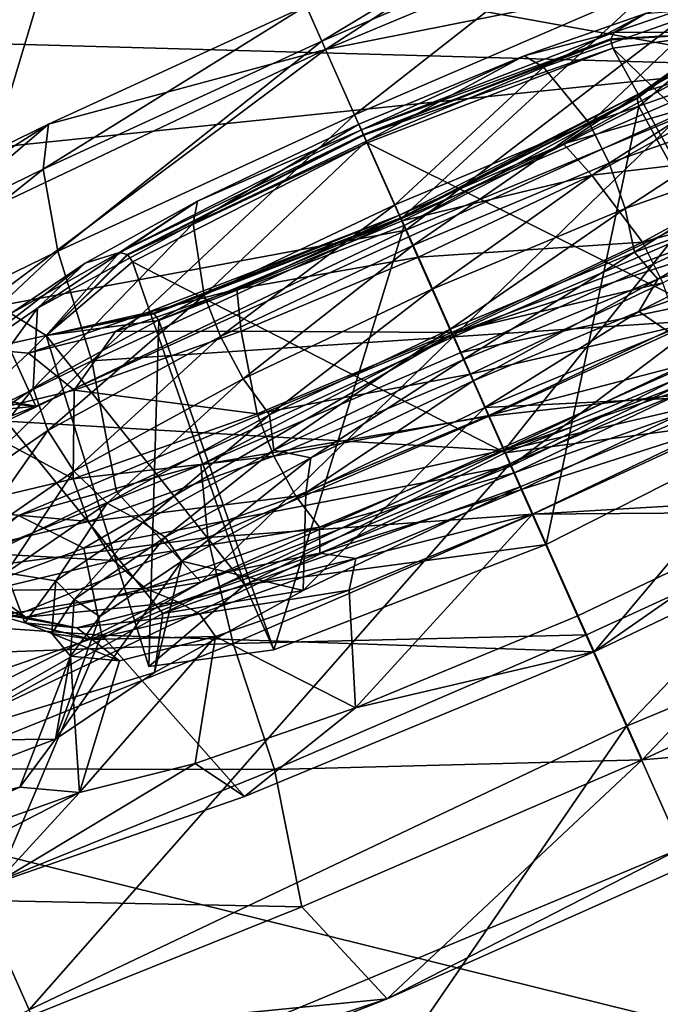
# Model space of a CAD drawing. Header units: metres. Extents: x 0 to 1651, y -1070 to 0.
# Tile 65 of 112: x 915 to 926, y -792 to -775. Entities that reach past the tile are written whole.
import ezdxf

# ---------------------------------------------------------------- set-up
doc = ezdxf.new("R2010")
doc.units = ezdxf.units.M

msp = doc.modelspace()

# ---------------------------------------------------------------- linework, layer by layer
at = {"layer": 'None'}
for points in [[(967.999084, -798.309875, -63), (899.523071, -829.016846, -63), (966.380066, -745.566528, -406)], [(899.523071, -829.016846, -63), (917.642761, -768.503906, -406), (966.380066, -745.566528, -406)], [(917.642761, -768.503906, -406), (868.193237, -789.862549, -406), (413.763672, -746.690247, -406)], [(941.840027, -747.397034, -395.641296), (883.433777, -773.691772, -395.641296), (884.19696, -775.477966, -393.793457)], [(942.671326, -749.152527, -393.793457), (941.840027, -747.397034, -395.641296), (884.19696, -775.477966, -393.793457)], [(942.671326, -749.152527, -393.793457), (884.19696, -775.477966, -393.793457), (884.892578, -777.105896, -391.779236)], [(943.429016, -750.752563, -391.779236), (942.671326, -749.152527, -393.793457), (884.892578, -777.105896, -391.779236)], [(943.429016, -750.752563, -391.779236), (884.892578, -777.105896, -391.779236), (885.515198, -778.56311, -389.61441)], [(944.107178, -752.184814, -389.61441), (943.429016, -750.752563, -391.779236), (885.515198, -778.56311, -389.61441)], [(944.107178, -752.184814, -389.61441), (885.515198, -778.56311, -389.61441), (886.05957, -779.837036, -387.314758)], [(944.700073, -753.436829, -387.314758), (944.107178, -752.184814, -389.61441), (886.05957, -779.837036, -387.314758)], [(944.700073, -753.436829, -387.314758), (886.05957, -779.837036, -387.314758), (886.520569, -780.916016, -384.897552)], [(945.202271, -754.497314, -384.897552), (944.700073, -753.436829, -387.314758), (886.520569, -780.916016, -384.897552)], [(945.202271, -754.497314, -384.897552), (886.520569, -780.916016, -384.897552), (886.895142, -781.792542, -382.385681)], [(945.610168, -755.358765, -382.385681), (945.202271, -754.497314, -384.897552), (886.895142, -781.792542, -382.385681)], [(886.895142, -781.792542, -382.385681), (887.361694, -782.917725, -377.175201), (945.610168, -755.358765, -382.385681)], [(887.361694, -782.917725, -377.175201), (946.123901, -756.462891, -377.175201), (945.610168, -755.358765, -382.385681)], [(946.123901, -756.462891, -377.175201), (887.361694, -782.917725, -377.175201), (957.650818, -800.303345, -60)], [(917.642761, -768.503906, -406), (899.523071, -829.016846, -63), (868.193237, -789.862549, -406)], [(887.361694, -782.917725, -377.175201), (909.21582, -822.047546, -60), (957.650818, -800.303345, -60)]]:
    msp.add_3dface(points, dxfattribs=at)
at = {"layer": 'None01234'}
for points in [[(912.795593, -775.685669, -282.242706), (925.762939, -769.803345, -282.242706), (919.159546, -772.480652, -284.602112)], [(925.762939, -769.803345, -282.242706), (912.795593, -775.685669, -282.242706), (928.633118, -776.130615, -283.095795)], [(925.762939, -769.803345, -282.242706), (928.633118, -776.130615, -283.095795), (940.573242, -770.062561, -287.929596)], [(940.573242, -770.062561, -287.929596), (928.633118, -776.130615, -283.095795), (911.60022, -773.050476, -363.248108)], [(912.830444, -775.266846, -285.231842), (912.795593, -775.685669, -282.242706), (919.159546, -772.480652, -284.602112)], [(911.60022, -773.050476, -363.248108), (928.633118, -776.130615, -283.095795), (899.660034, -779.118469, -358.414337)], [(912.795593, -775.685669, -282.242706), (900.365051, -780.672668, -287.076508), (915.665771, -782.012878, -283.095795)], [(912.795593, -775.685669, -282.242706), (915.665771, -782.012878, -283.095795), (928.633118, -776.130615, -283.095795)], [(928.633118, -776.130615, -283.095795), (915.665771, -782.012878, -283.095795), (899.660034, -779.118469, -358.414337)], [(899.660034, -779.118469, -358.414337), (915.665771, -782.012878, -283.095795), (890.187256, -784.640381, -349.329803)], [(900.365051, -780.672668, -287.076508), (903.235229, -786.999939, -287.929596), (915.665771, -782.012878, -283.095795)], [(915.665771, -782.012878, -283.095795), (903.235229, -786.999939, -287.929596), (890.187256, -784.640381, -349.329803)]]:
    msp.add_3dface(points, dxfattribs=at)
at = {"layer": 'None012348'}
for points in [[(927.375671, -776.442871, -279.598022), (926.359375, -774.738953, -278.073456), (931.715454, -772.575439, -276.427185)], [(920.677917, -775.848938, -269.459869), (928.188538, -772.711609, -267.920929), (924.839111, -773.149658, -273.773163)], [(928.188538, -772.711609, -267.920929), (920.677917, -775.848938, -269.459869), (928.05304, -774.378296, -266.059692)], [(920.340271, -775.092957, -274.218445), (920.677917, -775.848938, -269.459869), (924.839111, -773.149658, -273.773163)], [(920.340271, -775.092957, -274.218445), (924.839111, -773.149658, -273.773163), (920.611755, -775.703796, -276.508179)], [(924.839111, -773.149658, -273.773163), (925.476685, -773.602417, -276.026672), (920.611755, -775.703796, -276.508179)], [(920.611755, -775.703796, -276.508179), (925.476685, -773.602417, -276.026672), (921.178223, -776.97699, -278.586273)], [(925.476685, -773.602417, -276.026672), (926.359375, -774.738953, -278.073456), (921.178223, -776.97699, -278.586273)], [(920.677917, -775.848938, -269.459869), (922.068054, -778.969299, -266.045135), (928.05304, -774.378296, -266.059692)], [(922.068054, -778.969299, -266.045135), (929.14801, -776.040771, -264.379517), (928.05304, -774.378296, -266.059692)], [(921.178223, -776.97699, -278.586273), (926.359375, -774.738953, -278.073456), (921.97821, -778.774292, -280.132233)], [(926.359375, -774.738953, -278.073456), (927.375671, -776.442871, -279.598022), (921.97821, -778.774292, -280.132233)], [(927.588989, -775.560852, -247.502136), (927.716309, -774.848999, -250.544312), (925.674622, -775.545776, -252.124252)], [(927.716309, -774.848999, -250.544312), (926.209045, -775.225281, -252.738495), (925.674622, -775.545776, -252.124252)], [(920.611755, -775.703796, -276.508179), (915.795166, -777.91333, -276.024597), (920.340271, -775.092957, -274.218445)], [(915.795166, -777.91333, -276.024597), (915.886108, -777.13623, -273.77124), (920.340271, -775.092957, -274.218445)], [(920.340271, -775.092957, -274.218445), (915.886108, -777.13623, -273.77124), (920.677917, -775.848938, -269.459869)], [(926.209045, -775.225281, -252.738495), (927.339661, -775.133606, -253.863235), (924.448303, -776.153381, -255.854858)], [(924.448303, -776.153381, -255.854858), (927.339661, -775.133606, -253.863235), (925.242065, -777.125916, -256.842682)], [(927.339661, -775.133606, -253.863235), (928.420715, -776.004822, -254.653122), (925.242065, -777.125916, -256.842682)], [(924.11322, -775.954529, -254.256195), (926.209045, -775.225281, -252.738495), (924.448303, -776.153381, -255.854858)], [(925.674622, -775.545776, -252.124252), (926.209045, -775.225281, -252.738495), (924.11322, -775.954529, -254.256195)], [(921.298584, -777.235535, -254.049301), (925.610413, -775.661377, -252.027496), (925.674622, -775.545776, -252.124252)], [(925.674622, -775.545776, -252.124252), (924.11322, -775.954529, -254.256195), (921.298584, -777.235535, -254.049301)], [(921.33313, -777.312988, -253.909103), (925.610413, -775.661377, -252.027496), (921.298584, -777.235535, -254.049301)], [(925.609619, -775.678223, -252.021744), (925.610413, -775.661377, -252.027496), (921.33313, -777.312988, -253.909103)], [(921.339417, -777.327087, -253.900253), (925.609619, -775.678223, -252.021744), (921.33313, -777.312988, -253.909103)], [(925.643494, -775.821106, -252.012039), (925.609619, -775.678223, -252.021744), (921.339417, -777.327087, -253.900253)], [(925.643494, -775.821106, -252.012039), (927.588989, -775.560852, -247.502136), (925.609619, -775.678223, -252.021744)], [(927.588989, -775.560852, -247.502136), (925.610413, -775.661377, -252.027496), (925.609619, -775.678223, -252.021744)], [(925.610413, -775.661377, -252.027496), (927.588989, -775.560852, -247.502136), (925.674622, -775.545776, -252.124252)], [(930.655334, -780.709045, -248.232635), (927.588989, -775.560852, -247.502136), (925.643494, -775.821106, -252.012039)], [(926.064331, -776.695007, -242.947189), (927.588989, -775.560852, -247.502136), (926.095459, -776.831848, -242.991501)], [(927.588989, -775.560852, -247.502136), (926.064331, -776.695007, -242.947189), (926.065857, -776.679871, -242.937973)], [(926.140564, -776.587769, -242.824905), (927.588989, -775.560852, -247.502136), (926.065857, -776.679871, -242.937973)], [(926.095459, -776.831848, -242.991501), (927.588989, -775.560852, -247.502136), (928.997498, -782.119934, -243.225616)], [(926.140564, -776.587769, -242.824905), (926.736572, -776.404907, -242.210907), (928.023865, -775.536804, -244.405685)], [(927.588989, -775.560852, -247.502136), (926.140564, -776.587769, -242.824905), (928.023865, -775.536804, -244.405685)], [(914.651611, -780.345581, -266.056824), (920.677917, -775.848938, -269.459869), (913.321655, -779.331482, -267.917755)], [(920.677917, -775.848938, -269.459869), (915.886108, -777.13623, -273.77124), (913.321655, -779.331482, -267.917755)], [(922.068054, -778.969299, -266.045135), (920.677917, -775.848938, -269.459869), (914.651611, -780.345581, -266.056824)], [(916.048584, -779.330139, -278.071259), (915.795166, -777.91333, -276.024597), (920.611755, -775.703796, -276.508179)], [(921.178223, -776.97699, -278.586273), (916.048584, -779.330139, -278.071259), (920.611755, -775.703796, -276.508179)], [(921.398682, -777.460205, -253.879379), (925.643494, -775.821106, -252.012039), (921.339417, -777.327087, -253.900253)], [(928.495728, -780.997986, -253.238846), (925.643494, -775.821106, -252.012039), (921.398682, -777.460205, -253.879379)], [(928.495728, -780.997986, -253.238846), (930.655334, -780.709045, -248.232635), (925.643494, -775.821106, -252.012039)], [(921.255066, -777.138184, -254.917801), (924.11322, -775.954529, -254.256195), (921.385864, -777.432617, -256.482361)], [(924.11322, -775.954529, -254.256195), (921.255066, -777.138184, -254.917801), (921.298584, -777.235535, -254.049301)], [(924.11322, -775.954529, -254.256195), (924.448303, -776.153381, -255.854858), (921.385864, -777.432617, -256.482361)], [(925.242065, -777.125916, -256.842682), (928.420715, -776.004822, -254.653122), (925.583557, -777.813293, -257.019196)], [(928.420715, -776.004822, -254.653122), (928.790405, -776.682251, -254.810226), (925.583557, -777.813293, -257.019196)], [(921.385864, -777.432617, -256.482361), (924.448303, -776.153381, -255.854858), (921.875244, -778.532288, -257.532532)], [(924.448303, -776.153381, -255.854858), (925.242065, -777.125916, -256.842682), (921.875244, -778.532288, -257.532532)], [(922.068054, -778.969299, -266.045135), (923.76416, -782.777466, -263.882538), (929.14801, -776.040771, -264.379517)], [(923.76416, -782.777466, -263.882538), (929.806274, -780.277832, -262.463837), (929.14801, -776.040771, -264.379517)], [(927.375671, -776.442871, -279.598022), (922.886353, -780.814209, -280.971161), (921.97821, -778.774292, -280.132233)], [(928.775757, -778.276001, -280.345551), (922.886353, -780.814209, -280.971161), (927.375671, -776.442871, -279.598022)], [(927.973572, -776.55127, -241.210922), (926.736572, -776.404907, -242.210907), (924.792847, -777.474365, -240.692352)], [(924.792847, -777.474365, -240.692352), (926.736572, -776.404907, -242.210907), (926.140564, -776.587769, -242.824905)], [(921.957581, -778.709106, -240.898026), (926.140564, -776.587769, -242.824905), (921.977234, -778.753357, -241.054565)], [(921.957581, -778.709106, -240.898026), (924.792847, -777.474365, -240.692352), (926.140564, -776.587769, -242.824905)], [(926.140564, -776.587769, -242.824905), (926.065857, -776.679871, -242.937973), (921.977234, -778.753357, -241.054565)], [(921.977234, -778.753357, -241.054565), (926.065857, -776.679871, -242.937973), (921.982483, -778.765076, -241.066895)], [(926.065857, -776.679871, -242.937973), (926.064331, -776.695007, -242.947189), (921.982483, -778.765076, -241.066895)], [(921.982483, -778.765076, -241.066895), (926.064331, -776.695007, -242.947189), (922.037903, -778.889587, -241.122391)], [(922.037903, -778.889587, -241.122391), (926.064331, -776.695007, -242.947189), (926.095459, -776.831848, -242.991501)], [(925.281921, -778.017517, -239.218109), (927.973572, -776.55127, -241.210922), (924.792847, -777.474365, -240.692352)], [(929.117676, -777.563354, -240.743546), (927.973572, -776.55127, -241.210922), (925.281921, -778.017517, -239.218109)], [(925.583557, -777.813293, -257.019196), (928.790405, -776.682251, -254.810226), (925.860474, -778.59436, -256.955811)], [(928.790405, -776.682251, -254.810226), (929.010864, -777.483215, -254.78569), (925.860474, -778.59436, -256.955811)], [(922.037903, -778.889587, -241.122391), (926.095459, -776.831848, -242.991501), (924.493347, -784.404114, -241.150818)], [(926.095459, -776.831848, -242.991501), (928.997498, -782.119934, -243.225616), (924.493347, -784.404114, -241.150818)], [(916.634399, -781.225647, -279.595734), (916.048584, -779.330139, -278.071259), (921.178223, -776.97699, -278.586273)], [(921.97821, -778.774292, -280.132233), (916.634399, -781.225647, -279.595734), (921.178223, -776.97699, -278.586273)], [(915.886108, -777.13623, -273.77124), (910.921021, -780.291504, -274.476685), (911.378723, -779.335449, -272.339813)], [(915.886108, -777.13623, -273.77124), (915.795166, -777.91333, -276.024597), (910.921021, -780.291504, -274.476685)], [(913.321655, -779.331482, -267.917755), (915.886108, -777.13623, -273.77124), (911.378723, -779.335449, -272.339813)], [(918.463318, -778.470276, -254.254974), (921.255066, -777.138184, -254.917801), (918.386353, -778.8526, -255.853561)], [(921.255066, -777.138184, -254.917801), (921.385864, -777.432617, -256.482361), (918.386353, -778.8526, -255.853561)], [(921.298584, -777.235535, -254.049301), (921.255066, -777.138184, -254.917801), (918.463318, -778.470276, -254.254974)], [(921.875244, -778.532288, -257.532532), (925.242065, -777.125916, -256.842682), (922.18689, -779.232117, -257.715179)], [(925.242065, -777.125916, -256.842682), (925.583557, -777.813293, -257.019196), (922.18689, -779.232117, -257.715179)], [(917.115601, -779.356873, -252.122421), (921.33313, -777.312988, -253.909103), (921.298584, -777.235535, -254.049301)], [(921.298584, -777.235535, -254.049301), (918.463318, -778.470276, -254.254974), (917.115601, -779.356873, -252.122421)], [(917.244507, -779.386475, -252.025711), (921.33313, -777.312988, -253.909103), (917.115601, -779.356873, -252.122421)], [(921.339417, -777.327087, -253.900253), (921.33313, -777.312988, -253.909103), (917.244507, -779.386475, -252.025711)], [(917.257568, -779.397156, -252.019958), (921.339417, -777.327087, -253.900253), (917.244507, -779.386475, -252.025711)], [(921.398682, -777.460205, -253.879379), (921.339417, -777.327087, -253.900253), (917.257568, -779.397156, -252.019958)], [(927.473022, -779.039673, -221.207153), (930.23291, -777.283386, -227.119629), (922.876709, -780.76593, -225.577515)], [(922.876709, -780.76593, -225.577515), (930.23291, -777.283386, -227.119629), (929.895935, -778.49939, -229.280182)], [(917.341125, -779.517944, -252.010269), (921.398682, -777.460205, -253.879379), (917.257568, -779.397156, -252.019958)], [(923.783813, -782.817444, -255.311661), (921.398682, -777.460205, -253.879379), (917.341125, -779.517944, -252.010269)], [(918.386353, -778.8526, -255.853561), (921.385864, -777.432617, -256.482361), (918.577698, -780.093384, -256.841248)], [(921.385864, -777.432617, -256.482361), (921.875244, -778.532288, -257.532532), (918.577698, -780.093384, -256.841248)], [(923.783813, -782.817444, -255.311661), (928.495728, -780.997986, -253.238846), (921.398682, -777.460205, -253.879379)], [(921.957581, -778.709106, -240.898026), (922.001099, -778.806396, -240.029526), (924.792847, -777.474365, -240.692352)], [(925.281921, -778.017517, -239.218109), (924.792847, -777.474365, -240.692352), (922.001099, -778.806396, -240.029526)], [(925.860474, -778.59436, -256.955811), (929.010864, -777.483215, -254.78569), (926.021545, -779.347412, -256.643097)], [(929.010864, -777.483215, -254.78569), (929.033264, -778.285217, -254.568558), (926.021545, -779.347412, -256.643097)], [(926.158508, -779.175293, -238.552704), (929.117676, -777.563354, -240.743546), (925.281921, -778.017517, -239.218109)], [(929.49353, -778.254639, -240.777176), (929.117676, -777.563354, -240.743546), (926.158508, -779.175293, -238.552704)], [(922.18689, -779.232117, -257.715179), (925.583557, -777.813293, -257.019196), (922.52356, -779.98822, -257.639526)], [(925.583557, -777.813293, -257.019196), (925.860474, -778.59436, -256.955811), (922.52356, -779.98822, -257.639526)], [(915.795166, -777.91333, -276.024597), (910.857605, -781.862854, -276.422729), (910.921021, -780.291504, -274.476685)], [(916.048584, -779.330139, -278.071259), (910.857605, -781.862854, -276.422729), (915.795166, -777.91333, -276.024597)], [(922.28241, -779.4375, -238.58931), (925.281921, -778.017517, -239.218109), (922.001099, -778.806396, -240.029526)], [(926.158508, -779.175293, -238.552704), (925.281921, -778.017517, -239.218109), (922.28241, -779.4375, -238.58931)], [(922.886353, -780.814209, -280.971161), (928.775757, -778.276001, -280.345551), (928.954041, -780.409241, -280.726715)], [(926.021545, -779.347412, -256.643097), (929.033264, -778.285217, -254.568558), (926.426514, -779.814819, -255.978745)], [(926.508118, -779.880859, -238.566879), (929.49353, -778.254639, -240.777176), (926.158508, -779.175293, -238.552704)], [(929.033264, -778.285217, -254.568558), (928.869263, -778.965271, -254.206818), (926.426514, -779.814819, -255.978745)], [(916.519592, -779.539734, -252.73642), (918.463318, -778.470276, -254.254974), (915.694641, -780.318848, -253.860748)], [(918.463318, -778.470276, -254.254974), (918.386353, -778.8526, -255.853561), (915.694641, -780.318848, -253.860748)], [(918.463318, -778.470276, -254.254974), (916.519592, -779.539734, -252.73642), (917.115601, -779.356873, -252.122421)], [(918.577698, -780.093384, -256.841248), (921.875244, -778.532288, -257.532532), (918.860046, -780.807129, -257.017761)], [(921.875244, -778.532288, -257.532532), (922.18689, -779.232117, -257.715179), (918.860046, -780.807129, -257.017761)], [(929.895935, -778.49939, -229.280182), (923.888306, -783.039856, -229.71701), (922.876709, -780.76593, -225.577515)], [(930.801208, -779.737732, -231.38562), (923.888306, -783.039856, -229.71701), (929.895935, -778.49939, -229.280182)], [(917.581604, -780.398865, -242.823074), (921.957581, -778.709106, -240.898026), (917.699951, -780.404968, -242.936188)], [(917.581604, -780.398865, -242.823074), (919.142944, -779.990112, -240.691132), (921.957581, -778.709106, -240.898026)], [(921.957581, -778.709106, -240.898026), (921.977234, -778.753357, -241.054565), (917.699951, -780.404968, -242.936188)], [(919.142944, -779.990112, -240.691132), (922.001099, -778.806396, -240.029526), (921.957581, -778.709106, -240.898026)], [(922.52356, -779.98822, -257.639526), (925.860474, -778.59436, -256.955811), (922.831604, -780.679932, -257.296722)], [(925.860474, -778.59436, -256.955811), (926.021545, -779.347412, -256.643097), (922.831604, -780.679932, -257.296722)], [(923.864258, -783.009094, -278.243591), (928.954041, -780.409241, -280.726715), (934.419434, -778.612366, -275.989075)], [(923.864258, -783.009094, -278.243591), (934.419434, -778.612366, -275.989075), (925.882874, -787.542786, -278.852722)], [(934.419434, -778.612366, -275.989075), (936.438049, -783.145996, -276.598236), (925.882874, -787.542786, -278.852722)], [(915.694641, -780.318848, -253.860748), (918.386353, -778.8526, -255.853561), (915.61853, -781.705261, -254.650391)], [(918.386353, -778.8526, -255.853561), (918.577698, -780.093384, -256.841248), (915.61853, -781.705261, -254.650391)], [(922.886353, -780.814209, -280.971161), (916.634399, -781.225647, -279.595734), (921.97821, -778.774292, -280.132233)], [(917.699951, -780.404968, -242.936188), (921.977234, -778.753357, -241.054565), (917.712219, -780.414001, -242.945404)], [(921.977234, -778.753357, -241.054565), (921.982483, -778.765076, -241.066895), (917.712219, -780.414001, -242.945404)], [(917.712219, -780.414001, -242.945404), (921.982483, -778.765076, -241.066895), (917.793091, -780.528687, -242.989716)], [(917.793091, -780.528687, -242.989716), (921.982483, -778.765076, -241.066895), (922.037903, -778.889587, -241.122391)], [(917.793091, -780.528687, -242.989716), (922.037903, -778.889587, -241.122391), (919.781433, -786.223633, -243.223648)], [(922.28241, -779.4375, -238.58931), (922.001099, -778.806396, -240.029526), (919.142944, -779.990112, -240.691132)], [(922.037903, -778.889587, -241.122391), (924.493347, -784.404114, -241.150818), (919.781433, -786.223633, -243.223648)], [(915.155212, -782.271423, -264.376526), (922.068054, -778.969299, -266.045135), (914.651611, -780.345581, -266.056824)], [(923.76416, -782.777466, -263.882538), (922.068054, -778.969299, -266.045135), (915.155212, -782.271423, -264.376526)], [(923.01886, -781.082947, -220.759949), (927.473022, -779.039673, -221.207153), (922.876709, -780.76593, -225.577515)], [(928.324951, -779.971619, -219.183411), (927.473022, -779.039673, -221.207153), (923.01886, -781.082947, -220.759949)], [(926.426514, -779.814819, -255.978745), (928.869263, -778.965271, -254.206818), (926.09436, -780.376831, -255.865341)], [(928.869263, -778.965271, -254.206818), (928.799011, -779.422974, -254.002319), (926.09436, -780.376831, -255.865341)], [(918.860046, -780.807129, -257.017761), (922.18689, -779.232117, -257.715179), (919.255249, -781.535522, -256.954376)], [(922.18689, -779.232117, -257.715179), (922.52356, -779.98822, -257.639526), (919.255249, -781.535522, -256.954376)], [(922.860901, -780.736389, -237.86142), (926.158508, -779.175293, -238.552704), (922.28241, -779.4375, -238.58931)], [(926.508118, -779.880859, -238.566879), (926.158508, -779.175293, -238.552704), (922.860901, -780.736389, -237.86142)], [(911.226685, -783.864136, -277.878357), (910.857605, -781.862854, -276.422729), (916.048584, -779.330139, -278.071259)], [(916.634399, -781.225647, -279.595734), (911.226685, -783.864136, -277.878357), (916.048584, -779.330139, -278.071259)], [(917.115601, -779.356873, -252.122421), (916.519592, -779.539734, -252.73642), (915.2323, -780.407776, -250.541641)], [(917.115601, -779.356873, -252.122421), (915.2323, -780.407776, -250.541641), (915.847595, -780.78894, -247.499634)], [(915.847595, -780.78894, -247.499634), (917.244507, -779.386475, -252.025711), (917.115601, -779.356873, -252.122421)], [(917.257568, -779.397156, -252.019958), (917.244507, -779.386475, -252.025711), (915.847595, -780.78894, -247.499634)], [(917.341125, -779.517944, -252.010269), (917.257568, -779.397156, -252.019958), (915.847595, -780.78894, -247.499634)], [(922.831604, -780.679932, -257.296722), (926.021545, -779.347412, -256.643097), (923.06604, -781.206116, -256.759705)], [(926.021545, -779.347412, -256.643097), (926.426514, -779.814819, -255.978745), (923.06604, -781.206116, -256.759705)], [(926.09436, -780.376831, -255.865341), (928.799011, -779.422974, -254.002319), (926.604248, -780.718445, -255.645386)], [(915.2323, -780.407776, -250.541641), (916.519592, -779.539734, -252.73642), (914.013, -781.475098, -250.827362)], [(916.519592, -779.539734, -252.73642), (915.694641, -780.318848, -253.860748), (914.013, -781.475098, -250.827362)], [(919.279724, -785.101624, -253.236877), (917.341125, -779.517944, -252.010269), (915.847595, -780.78894, -247.499634)], [(919.279724, -785.101624, -253.236877), (923.783813, -782.817444, -255.311661), (917.341125, -779.517944, -252.010269)], [(919.21991, -780.716736, -239.216812), (922.28241, -779.4375, -238.58931), (919.142944, -779.990112, -240.691132)], [(922.860901, -780.736389, -237.86142), (922.28241, -779.4375, -238.58931), (919.21991, -780.716736, -239.216812)], [(923.888306, -783.039856, -229.71701), (930.801208, -779.737732, -231.38562), (925.320435, -786.257568, -232.823593)], [(930.801208, -779.737732, -231.38562), (931.220276, -783.439758, -234.244873), (925.320435, -786.257568, -232.823593)], [(923.181274, -781.455811, -237.869461), (926.508118, -779.880859, -238.566879), (922.860901, -780.736389, -237.86142)], [(923.06604, -781.206116, -256.759705), (926.426514, -779.814819, -255.978745), (923.229675, -781.573486, -256.452332)], [(926.768799, -780.625549, -238.828171), (926.508118, -779.880859, -238.566879), (923.181274, -781.455811, -237.869461)], [(926.426514, -779.814819, -255.978745), (926.09436, -780.376831, -255.865341), (923.229675, -781.573486, -256.452332)], [(915.61853, -781.705261, -254.650391), (918.577698, -780.093384, -256.841248), (915.874573, -782.43335, -254.807449)], [(918.577698, -780.093384, -256.841248), (918.860046, -780.807129, -257.017761), (915.874573, -782.43335, -254.807449)], [(919.21991, -780.716736, -239.216812), (919.142944, -779.990112, -240.691132), (917.047119, -780.71936, -242.208832)], [(917.581604, -780.398865, -242.823074), (917.047119, -780.71936, -242.208832), (919.142944, -779.990112, -240.691132)], [(919.255249, -781.535522, -256.954376), (922.52356, -779.98822, -257.639526), (919.707214, -782.158997, -256.641754)], [(922.52356, -779.98822, -257.639526), (922.831604, -780.679932, -257.296722), (919.707214, -782.158997, -256.641754)], [(923.508362, -782.181152, -218.699829), (928.324951, -779.971619, -219.183411), (923.01886, -781.082947, -220.759949)], [(929.392761, -781.522217, -217.535461), (928.324951, -779.971619, -219.183411), (923.508362, -782.181152, -218.699829)], [(929.806274, -780.277832, -262.463837), (923.76416, -782.777466, -263.882538), (927.887085, -781.812256, -257.403473)], [(914.013, -781.475098, -250.827362), (915.694641, -780.318848, -253.860748), (913.769775, -782.976501, -251.315582)], [(915.694641, -780.318848, -253.860748), (915.61853, -781.705261, -254.650391), (913.769775, -782.976501, -251.315582)], [(915.2323, -780.407776, -250.541641), (914.776611, -781.023132, -247.472198), (915.847595, -780.78894, -247.499634)], [(915.847595, -780.78894, -247.499634), (915.539917, -781.095642, -244.403015), (917.581604, -780.398865, -242.823074)], [(915.539917, -781.095642, -244.403015), (917.047119, -780.71936, -242.208832), (917.581604, -780.398865, -242.823074)], [(917.581604, -780.398865, -242.823074), (917.699951, -780.404968, -242.936188), (915.847595, -780.78894, -247.499634)], [(917.699951, -780.404968, -242.936188), (917.712219, -780.414001, -242.945404), (915.847595, -780.78894, -247.499634)], [(915.847595, -780.78894, -247.499634), (917.712219, -780.414001, -242.945404), (917.793091, -780.528687, -242.989716)], [(918.525757, -785.052734, -280.724487), (928.954041, -780.409241, -280.726715), (923.864258, -783.009094, -278.243591)], [(918.525757, -785.052734, -280.724487), (922.886353, -780.814209, -280.971161), (928.954041, -780.409241, -280.726715)], [(923.229675, -781.573486, -256.452332), (926.09436, -780.376831, -255.865341), (923.433533, -782.031311, -256.381256)], [(926.09436, -780.376831, -255.865341), (926.604248, -780.718445, -255.645386), (923.433533, -782.031311, -256.381256)], [(915.847595, -780.78894, -247.499634), (917.793091, -780.528687, -242.989716), (917.621887, -786.512512, -248.229843)], [(917.793091, -780.528687, -242.989716), (919.781433, -786.223633, -243.223648), (917.621887, -786.512512, -248.229843)], [(915.847595, -780.78894, -247.499634), (914.776611, -781.023132, -247.472198), (915.539917, -781.095642, -244.403015)], [(922.876709, -780.76593, -225.577515), (916.494507, -784.466736, -229.277313), (915.366089, -783.903198, -227.116455)], [(922.876709, -780.76593, -225.577515), (915.366089, -783.903198, -227.116455), (918.52002, -783.026184, -221.205231)], [(916.328613, -781.736511, -241.208435), (917.047119, -780.71936, -242.208832), (915.539917, -781.095642, -244.403015)], [(917.621887, -786.512512, -248.229843), (919.279724, -785.101624, -253.236877), (915.847595, -780.78894, -247.499634)], [(919.494141, -782.142761, -238.55127), (919.21991, -780.716736, -239.216812), (916.328613, -781.736511, -241.208435)], [(916.328613, -781.736511, -241.208435), (919.21991, -780.716736, -239.216812), (917.047119, -780.71936, -242.208832)], [(923.888306, -783.039856, -229.71701), (916.494507, -784.466736, -229.277313), (922.876709, -780.76593, -225.577515)], [(923.01886, -781.082947, -220.759949), (922.876709, -780.76593, -225.577515), (918.52002, -783.026184, -221.205231)], [(919.494141, -782.142761, -238.55127), (922.860901, -780.736389, -237.86142), (919.21991, -780.716736, -239.216812)], [(923.181274, -781.455811, -237.869461), (922.860901, -780.736389, -237.86142), (919.494141, -782.142761, -238.55127)], [(919.707214, -782.158997, -256.641754), (922.831604, -780.679932, -257.296722), (919.783936, -782.772583, -255.977325)], [(922.831604, -780.679932, -257.296722), (923.06604, -781.206116, -256.759705), (919.783936, -782.772583, -255.977325)], [(923.500488, -782.172791, -238.143021), (926.768799, -780.625549, -238.828171), (923.181274, -781.455811, -237.869461)], [(923.433533, -782.031311, -256.381256), (926.604248, -780.718445, -255.645386), (927.887085, -781.812256, -257.403473)], [(926.889893, -781.289124, -239.313736), (926.768799, -780.625549, -238.828171), (923.500488, -782.172791, -238.143021)], [(915.874573, -782.43335, -254.807449), (918.860046, -780.807129, -257.017761), (916.322327, -783.133118, -254.782974)], [(918.860046, -780.807129, -257.017761), (919.255249, -781.535522, -256.954376), (916.322327, -783.133118, -254.782974)], [(916.634399, -781.225647, -279.595734), (922.886353, -780.814209, -280.971161), (917.059753, -783.492859, -280.343048)], [(918.525757, -785.052734, -280.724487), (917.059753, -783.492859, -280.343048), (922.886353, -780.814209, -280.971161)], [(915.539917, -781.095642, -244.403015), (914.776611, -781.023132, -247.472198), (914.343018, -782.213135, -244.241028)], [(914.343018, -782.213135, -244.241028), (916.328613, -781.736511, -241.208435), (915.539917, -781.095642, -244.403015)], [(923.01886, -781.082947, -220.759949), (918.52002, -783.026184, -221.205231), (923.508362, -782.181152, -218.699829)], [(923.783813, -782.817444, -255.311661), (928.997498, -782.119934, -243.225616), (928.495728, -780.997986, -253.238846)], [(911.226685, -783.864136, -277.878357), (916.634399, -781.225647, -279.595734), (911.519897, -786.209045, -278.485321)], [(911.519897, -786.209045, -278.485321), (916.634399, -781.225647, -279.595734), (917.059753, -783.492859, -280.343048)], [(919.783936, -782.772583, -255.977325), (923.06604, -781.206116, -256.759705), (920.423828, -782.901794, -255.864136)], [(923.06604, -781.206116, -256.759705), (923.229675, -781.573486, -256.452332), (920.423828, -782.901794, -255.864136)], [(923.765503, -782.76825, -238.658752), (926.889893, -781.289124, -239.313736), (923.500488, -782.172791, -238.143021)], [(927.222046, -781.593872, -240.101563), (926.889893, -781.289124, -239.313736), (923.765503, -782.76825, -238.658752)], [(919.784607, -782.874695, -238.565445), (923.181274, -781.455811, -237.869461), (919.494141, -782.142761, -238.55127)], [(923.500488, -782.172791, -238.143021), (923.181274, -781.455811, -237.869461), (919.784607, -782.874695, -238.565445)], [(916.322327, -783.133118, -254.782974), (919.255249, -781.535522, -256.954376), (916.903442, -783.686279, -254.565964)], [(919.255249, -781.535522, -256.954376), (919.707214, -782.158997, -256.641754), (916.903442, -783.686279, -254.565964)], [(920.423828, -782.901794, -255.864136), (923.229675, -781.573486, -256.452332), (920.33667, -783.509216, -255.644043)], [(923.229675, -781.573486, -256.452332), (923.433533, -782.031311, -256.381256), (920.33667, -783.509216, -255.644043)], [(924.263062, -783.875366, -217.020447), (929.392761, -781.522217, -217.535461), (923.508362, -782.181152, -218.699829)], [(923.939941, -783.160339, -239.319168), (927.222046, -781.593872, -240.101563), (923.765503, -782.76825, -238.658752)], [(926.874146, -782.120605, -240.302872), (927.222046, -781.593872, -240.101563), (923.939941, -783.160339, -239.319168)], [(930.535645, -783.509277, -216.532654), (929.392761, -781.522217, -217.535461), (924.263062, -783.875366, -217.020447)], [(913.769775, -782.976501, -251.315582), (915.61853, -781.705261, -254.650391), (914.009399, -783.71582, -251.443054)], [(915.61853, -781.705261, -254.650391), (915.874573, -782.43335, -254.807449), (914.009399, -783.71582, -251.443054)], [(916.315491, -783.263855, -240.740814), (916.328613, -781.736511, -241.208435), (914.343018, -782.213135, -244.241028)], [(916.315491, -783.263855, -240.740814), (919.494141, -782.142761, -238.55127), (916.328613, -781.736511, -241.208435)], [(924.043945, -783.403076, -258.299194), (923.433533, -782.031311, -256.381256), (927.887085, -781.812256, -257.403473)], [(923.76416, -782.777466, -263.882538), (924.043945, -783.403076, -258.299194), (927.887085, -781.812256, -257.403473)], [(919.784607, -782.874695, -238.565445), (919.494141, -782.142761, -238.55127), (916.315491, -783.263855, -240.740814)], [(920.33667, -783.509216, -255.644043), (923.433533, -782.031311, -256.381256), (920.29071, -785.194763, -257.401855)], [(923.433533, -782.031311, -256.381256), (924.043945, -783.403076, -258.299194), (920.29071, -785.194763, -257.401855)], [(924.493347, -784.404114, -241.150818), (928.997498, -782.119934, -243.225616), (923.783813, -782.817444, -255.311661)], [(924.068359, -783.448914, -239.714676), (926.874146, -782.120605, -240.302872), (923.939941, -783.160339, -239.319168)], [(927.356018, -782.399536, -240.642059), (926.874146, -782.120605, -240.302872), (924.068359, -783.448914, -239.714676)], [(917.86438, -785.595276, -262.461273), (915.155212, -782.271423, -264.376526), (913.885315, -787.787415, -259.331909)], [(914.132568, -783.787842, -244.074753), (916.315491, -783.263855, -240.740814), (914.343018, -782.213135, -244.241028)], [(917.86438, -785.595276, -262.461273), (923.76416, -782.777466, -263.882538), (915.155212, -782.271423, -264.376526)], [(916.903442, -783.686279, -254.565964), (919.707214, -782.158997, -256.641754), (917.518799, -784.019348, -254.204391)], [(919.707214, -782.158997, -256.641754), (919.783936, -782.772583, -255.977325), (917.518799, -784.019348, -254.204391)], [(918.52002, -783.026184, -221.205231), (918.643372, -784.282593, -219.181351), (923.508362, -782.181152, -218.699829)], [(923.508362, -782.181152, -218.699829), (918.643372, -784.282593, -219.181351), (924.263062, -783.875366, -217.020447)], [(920.163574, -783.566711, -238.826752), (923.500488, -782.172791, -238.143021), (919.784607, -782.874695, -238.565445)], [(923.765503, -782.76825, -238.658752), (923.500488, -782.172791, -238.143021), (920.163574, -783.566711, -238.826752)], [(914.009399, -783.71582, -251.443054), (915.874573, -782.43335, -254.807449), (914.48999, -784.393066, -251.477783)], [(915.874573, -782.43335, -254.807449), (916.322327, -783.133118, -254.782974), (914.48999, -784.393066, -251.477783)], [(924.259155, -783.877502, -239.904846), (927.356018, -782.399536, -240.642059), (924.068359, -783.448914, -239.714676)], [(928.793945, -783.840271, -239.304276), (927.356018, -782.399536, -240.642059), (924.259155, -783.877502, -239.904846)], [(917.518799, -784.019348, -254.204391), (919.783936, -782.772583, -255.977325), (917.906006, -784.273315, -253.999985)], [(923.76416, -782.777466, -263.882538), (917.86438, -785.595276, -262.461273), (924.043945, -783.403076, -258.299194)], [(919.783936, -782.772583, -255.977325), (920.423828, -782.901794, -255.864136), (917.906006, -784.273315, -253.999985)], [(919.279724, -785.101624, -253.236877), (924.493347, -784.404114, -241.150818), (923.783813, -782.817444, -255.311661)], [(920.575562, -784.100769, -239.312378), (923.765503, -782.76825, -238.658752), (920.163574, -783.566711, -238.826752)], [(923.939941, -783.160339, -239.319168), (923.765503, -782.76825, -238.658752), (920.575562, -784.100769, -239.312378)], [(916.577759, -784.005737, -240.774414), (919.784607, -782.874695, -238.565445), (916.315491, -783.263855, -240.740814)], [(920.163574, -783.566711, -238.826752), (919.784607, -782.874695, -238.565445), (916.577759, -784.005737, -240.774414)], [(917.906006, -784.273315, -253.999985), (920.423828, -782.901794, -255.864136), (918.192932, -784.689026, -253.967194)], [(920.423828, -782.901794, -255.864136), (920.33667, -783.509216, -255.644043), (918.192932, -784.689026, -253.967194)], [(913.535217, -787.91156, -275.984619), (918.525757, -785.052734, -280.724487), (923.864258, -783.009094, -278.243591)], [(913.535217, -787.91156, -275.984619), (923.864258, -783.009094, -278.243591), (915.553833, -792.445251, -276.59375)], [(918.52002, -783.026184, -221.205231), (915.366089, -783.903198, -227.116455), (913.869263, -784.904846, -222.63472)], [(918.52002, -783.026184, -221.205231), (913.869263, -784.904846, -222.63472), (918.643372, -784.282593, -219.181351)], [(914.48999, -784.393066, -251.477783), (916.322327, -783.133118, -254.782974), (915.151794, -784.890747, -251.406311)], [(916.322327, -783.133118, -254.782974), (916.903442, -783.686279, -254.565964), (915.151794, -784.890747, -251.406311)], [(923.864258, -783.009094, -278.243591), (925.882874, -787.542786, -278.852722), (915.553833, -792.445251, -276.59375)], [(923.888306, -783.039856, -229.71701), (916.808411, -785.968384, -231.382629), (916.494507, -784.466736, -229.277313)], [(923.888306, -783.039856, -229.71701), (925.320435, -786.257568, -232.823593), (916.808411, -785.968384, -231.382629)], [(920.579468, -784.551636, -240.100128), (923.939941, -783.160339, -239.319168), (920.575562, -784.100769, -239.312378)], [(924.068359, -783.448914, -239.714676), (923.939941, -783.160339, -239.319168), (920.579468, -784.551636, -240.100128)], [(925.882874, -787.542786, -278.852722), (936.438049, -783.145996, -276.598236), (928.853882, -794.186584, -219.559006)], [(916.577759, -784.005737, -240.774414), (916.315491, -783.263855, -240.740814), (914.132568, -783.787842, -244.074753)], [(911.519897, -786.209045, -278.485321), (917.059753, -783.492859, -280.343048), (918.525757, -785.052734, -280.724487)], [(917.86438, -785.595276, -262.461273), (920.29071, -785.194763, -257.401855), (924.043945, -783.403076, -258.299194)], [(920.33667, -783.509216, -255.644043), (920.29071, -785.194763, -257.401855), (918.192932, -784.689026, -253.967194)], [(921.203613, -784.645569, -240.301666), (924.068359, -783.448914, -239.714676), (920.579468, -784.551636, -240.100128)], [(924.259155, -783.877502, -239.904846), (924.068359, -783.448914, -239.714676), (921.203613, -784.645569, -240.301666)], [(925.191833, -785.960693, -215.99614), (930.535645, -783.509277, -216.532654), (924.263062, -783.875366, -217.020447)], [(926.155762, -788.125305, -215.722137), (930.535645, -783.509277, -216.532654), (925.191833, -785.960693, -215.99614)], [(931.220276, -783.439758, -234.244873), (928.793945, -783.840271, -239.304276), (925.320435, -786.257568, -232.823593)], [(926.155762, -788.125305, -215.722137), (931.982361, -785.446594, -216.350266), (930.535645, -783.509277, -216.532654)], [(917.013123, -784.677856, -240.996872), (920.163574, -783.566711, -238.826752), (916.577759, -784.005737, -240.774414)], [(920.575562, -784.100769, -239.312378), (920.163574, -783.566711, -238.826752), (917.013123, -784.677856, -240.996872)], [(914.375488, -784.534363, -244.137955), (916.577759, -784.005737, -240.774414), (914.132568, -783.787842, -244.074753)], [(915.151794, -784.890747, -251.406311), (916.903442, -783.686279, -254.565964), (916.015625, -785.032349, -251.646454)], [(916.903442, -783.686279, -254.565964), (917.518799, -784.019348, -254.204391), (916.015625, -785.032349, -251.646454)], [(925.04071, -785.631958, -238.406952), (928.793945, -783.840271, -239.304276), (924.259155, -783.877502, -239.904846)], [(928.793945, -783.840271, -239.304276), (925.04071, -785.631958, -238.406952), (925.320435, -786.257568, -232.823593)], [(916.494507, -784.466736, -229.277313), (913.141968, -785.712891, -231.111923), (915.366089, -783.903198, -227.116455)], [(917.013123, -784.677856, -240.996872), (916.577759, -784.005737, -240.774414), (914.375488, -784.534363, -244.137955)], [(916.015625, -785.032349, -251.646454), (917.518799, -784.019348, -254.204391), (916.332947, -785.35498, -251.162491)], [(917.518799, -784.019348, -254.204391), (917.906006, -784.273315, -253.999985), (916.332947, -785.35498, -251.162491)], [(918.643372, -784.282593, -219.181351), (919.081909, -786.113342, -217.533249), (924.263062, -783.875366, -217.020447)], [(924.263062, -783.875366, -217.020447), (919.081909, -786.113342, -217.533249), (925.191833, -785.960693, -215.99614)], [(924.259155, -783.877502, -239.904846), (921.08844, -785.190308, -240.640717), (921.197571, -787.222778, -239.302658)], [(921.08844, -785.190308, -240.640717), (924.259155, -783.877502, -239.904846), (921.203613, -784.645569, -240.301666)], [(925.04071, -785.631958, -238.406952), (924.259155, -783.877502, -239.904846), (921.197571, -787.222778, -239.302658)], [(917.563843, -785.162964, -241.386932), (920.575562, -784.100769, -239.312378), (917.013123, -784.677856, -240.996872)], [(920.579468, -784.551636, -240.100128), (920.575562, -784.100769, -239.312378), (917.563843, -785.162964, -241.386932)], [(919.081909, -786.113342, -217.533249), (918.643372, -784.282593, -219.181351), (913.614258, -786.314087, -220.727158)], [(918.643372, -784.282593, -219.181351), (913.869263, -784.904846, -222.63472), (913.614258, -786.314087, -220.727158)], [(916.332947, -785.35498, -251.162491), (917.906006, -784.273315, -253.999985), (916.771301, -785.647217, -251.546417)], [(917.906006, -784.273315, -253.999985), (918.192932, -784.689026, -253.967194), (916.771301, -785.647217, -251.546417)], [(916.808411, -785.968384, -231.382629), (913.141968, -785.712891, -231.111923), (916.494507, -784.466736, -229.277313)], [(919.781433, -786.223633, -243.223648), (924.493347, -784.404114, -241.150818), (919.279724, -785.101624, -253.236877)], [(914.849609, -785.197144, -244.301208), (917.013123, -784.677856, -240.996872), (914.375488, -784.534363, -244.137955)], [(917.563843, -785.162964, -241.386932), (917.013123, -784.677856, -240.996872), (914.849609, -785.197144, -244.301208)], [(916.006409, -787.763855, -252.478027), (916.771301, -785.647217, -251.546417), (918.192932, -784.689026, -253.967194)], [(918.192932, -784.689026, -253.967194), (917.716858, -786.611755, -255.384659), (916.006409, -787.763855, -252.478027)], [(918.136719, -785.401184, -241.872055), (920.579468, -784.551636, -240.100128), (917.563843, -785.162964, -241.386932)], [(920.29071, -785.194763, -257.401855), (917.716858, -786.611755, -255.384659), (918.192932, -784.689026, -253.967194)], [(921.203613, -784.645569, -240.301666), (920.579468, -784.551636, -240.100128), (918.136719, -785.401184, -241.872055)], [(918.499023, -785.599487, -242.164688), (921.203613, -784.645569, -240.301666), (918.136719, -785.401184, -241.872055)], [(921.08844, -785.190308, -240.640717), (921.203613, -784.645569, -240.301666), (918.499023, -785.599487, -242.164688)], [(914.72229, -785.543579, -247.975998), (915.151794, -784.890747, -251.406311), (915.47699, -785.757019, -248.03772)], [(915.151794, -784.890747, -251.406311), (916.015625, -785.032349, -251.646454), (915.47699, -785.757019, -248.03772)], [(915.47699, -785.757019, -248.03772), (916.015625, -785.032349, -251.646454), (915.946472, -785.940979, -248.081863)], [(916.015625, -785.032349, -251.646454), (916.332947, -785.35498, -251.162491), (915.946472, -785.940979, -248.081863)], [(908.920471, -789.850342, -276.847168), (918.525757, -785.052734, -280.724487), (913.535217, -787.91156, -275.984619)], [(908.920471, -789.850342, -276.847168), (911.519897, -786.209045, -278.485321), (918.525757, -785.052734, -280.724487)], [(914.849609, -785.197144, -244.301208), (914.039856, -785.075623, -247.889359), (915.495544, -785.659424, -244.545776)], [(914.039856, -785.075623, -247.889359), (914.72229, -785.543579, -247.975998), (915.495544, -785.659424, -244.545776)], [(915.495544, -785.659424, -244.545776), (917.563843, -785.162964, -241.386932), (914.849609, -785.197144, -244.301208)], [(918.136719, -785.401184, -241.872055), (917.563843, -785.162964, -241.386932), (915.495544, -785.659424, -244.545776)], [(917.621887, -786.512512, -248.229843), (919.781433, -786.223633, -243.223648), (919.279724, -785.101624, -253.236877)], [(920.29071, -785.194763, -257.401855), (917.86438, -785.595276, -262.461273), (917.716858, -786.611755, -255.384659)], [(918.776733, -785.994446, -242.31662), (921.08844, -785.190308, -240.640717), (918.499023, -785.599487, -242.164688)], [(921.197571, -787.222778, -239.302658), (921.08844, -785.190308, -240.640717), (918.776733, -785.994446, -242.31662)], [(915.946472, -785.940979, -248.081863), (916.332947, -785.35498, -251.162491), (916.264038, -786.330627, -248.141434)], [(916.332947, -785.35498, -251.162491), (916.771301, -785.647217, -251.546417), (916.264038, -786.330627, -248.141434)], [(915.495544, -785.659424, -244.545776), (914.72229, -785.543579, -247.975998), (916.377258, -785.841003, -244.429291)], [(914.72229, -785.543579, -247.975998), (915.47699, -785.757019, -248.03772), (916.377258, -785.841003, -244.429291)], [(916.377258, -785.841003, -244.429291), (918.136719, -785.401184, -241.872055), (915.495544, -785.659424, -244.545776)], [(918.499023, -785.599487, -242.164688), (918.136719, -785.401184, -241.872055), (916.377258, -785.841003, -244.429291)], [(932.173767, -787.609253, -216.468964), (931.982361, -785.446594, -216.350266), (926.155762, -788.125305, -215.722137)], [(916.808411, -785.968384, -231.382629), (911.800354, -787.707458, -235.034607), (913.141968, -785.712891, -231.111923)], [(917.86438, -785.595276, -262.461273), (913.885315, -787.787415, -259.331909), (917.716858, -786.611755, -255.384659)], [(916.264038, -786.330627, -248.141434), (916.771301, -785.647217, -251.546417), (916.006409, -787.763855, -252.478027)], [(916.641663, -786.045288, -245.00145), (918.499023, -785.599487, -242.164688), (916.377258, -785.841003, -244.429291)], [(918.776733, -785.994446, -242.31662), (918.499023, -785.599487, -242.164688), (916.641663, -786.045288, -245.00145)], [(925.320435, -786.257568, -232.823593), (925.04071, -785.631958, -238.406952), (921.197571, -787.222778, -239.302658)], [(916.377258, -785.841003, -244.429291), (915.47699, -785.757019, -248.03772), (916.641663, -786.045288, -245.00145)], [(915.47699, -785.757019, -248.03772), (915.946472, -785.940979, -248.081863), (916.641663, -786.045288, -245.00145)], [(914.985779, -790.24823, -237.369919), (911.800354, -787.707458, -235.034607), (916.808411, -785.968384, -231.382629)], [(916.808411, -785.968384, -231.382629), (919.27832, -788.757202, -234.24231), (914.985779, -790.24823, -237.369919)], [(916.641663, -786.045288, -245.00145), (915.946472, -785.940979, -248.081863), (917.112549, -786.410278, -244.736725)], [(915.946472, -785.940979, -248.081863), (916.264038, -786.330627, -248.141434), (917.112549, -786.410278, -244.736725)], [(917.112549, -786.410278, -244.736725), (916.419983, -788.68866, -244.224548), (918.776733, -785.994446, -242.31662)], [(916.419983, -788.68866, -244.224548), (918.421692, -788.187866, -241.31871), (918.776733, -785.994446, -242.31662)], [(917.112549, -786.410278, -244.736725), (918.776733, -785.994446, -242.31662), (916.641663, -786.045288, -245.00145)], [(925.320435, -786.257568, -232.823593), (919.27832, -788.757202, -234.24231), (916.808411, -785.968384, -231.382629)], [(918.776733, -785.994446, -242.31662), (918.421692, -788.187866, -241.31871), (921.197571, -787.222778, -239.302658)], [(919.081909, -786.113342, -217.533249), (919.794373, -788.292114, -216.53035), (925.191833, -785.960693, -215.99614)], [(919.794373, -788.292114, -216.53035), (926.155762, -788.125305, -215.722137), (925.191833, -785.960693, -215.99614)], [(919.081909, -786.113342, -217.533249), (913.614258, -786.314087, -220.727158), (913.725891, -788.276917, -219.179535)], [(919.794373, -788.292114, -216.53035), (919.081909, -786.113342, -217.533249), (913.725891, -788.276917, -219.179535)], [(915.388062, -788.593689, -248.351105), (916.419983, -788.68866, -244.224548), (916.264038, -786.330627, -248.141434)], [(915.388062, -788.593689, -248.351105), (916.264038, -786.330627, -248.141434), (916.006409, -787.763855, -252.478027)], [(916.419983, -788.68866, -244.224548), (917.112549, -786.410278, -244.736725), (916.264038, -786.330627, -248.141434)], [(919.27832, -788.757202, -234.24231), (925.320435, -786.257568, -232.823593), (921.197571, -787.222778, -239.302658)], [(917.716858, -786.611755, -255.384659), (913.885315, -787.787415, -259.331909), (916.006409, -787.763855, -252.478027)], [(918.421692, -788.187866, -241.31871), (919.27832, -788.757202, -234.24231), (921.197571, -787.222778, -239.302658)], [(915.553833, -792.445251, -276.59375), (925.882874, -787.542786, -278.852722), (918.298645, -798.583313, -221.813507)], [(918.298645, -798.583313, -221.813507), (925.882874, -787.542786, -278.852722), (928.853882, -794.186584, -219.559006)], [(913.885315, -787.787415, -259.331909), (911.231079, -789.572998, -254.837753), (916.006409, -787.763855, -252.478027)], [(916.006409, -787.763855, -252.478027), (911.231079, -789.572998, -254.837753), (915.388062, -788.593689, -248.351105)], [(932.173767, -787.609253, -216.468964), (921.745483, -792.252747, -216.466736), (926.835266, -789.652893, -218.949875)], [(921.745483, -792.252747, -216.466736), (932.173767, -787.609253, -216.468964), (926.155762, -788.125305, -215.722137)], [(913.535217, -787.91156, -275.984619), (915.553833, -792.445251, -276.59375), (907.023438, -797.107056, -270.165222)], [(913.725891, -788.276917, -219.179535), (914.214722, -790.545959, -218.245361), (919.794373, -788.292114, -216.53035)], [(916.419983, -788.68866, -244.224548), (914.985779, -790.24823, -237.369919), (918.421692, -788.187866, -241.31871)], [(914.985779, -790.24823, -237.369919), (919.27832, -788.757202, -234.24231), (918.421692, -788.187866, -241.31871)], [(920.266357, -790.663452, -216.347763), (926.155762, -788.125305, -215.722137), (919.794373, -788.292114, -216.53035)], [(921.745483, -792.252747, -216.466736), (926.155762, -788.125305, -215.722137), (920.266357, -790.663452, -216.347763)], [(914.214722, -790.545959, -218.245361), (920.266357, -790.663452, -216.347763), (919.794373, -788.292114, -216.53035)], [(911.231079, -789.572998, -254.837753), (910.249207, -790.881897, -248.350006), (915.388062, -788.593689, -248.351105)], [(915.388062, -788.593689, -248.351105), (910.249207, -790.881897, -248.350006), (916.419983, -788.68866, -244.224548)], [(910.249207, -790.881897, -248.350006), (911.881226, -791.026855, -241.862839), (916.419983, -788.68866, -244.224548)], [(916.419983, -788.68866, -244.224548), (911.881226, -791.026855, -241.862839), (914.985779, -790.24823, -237.369919)], [(926.835266, -789.652893, -218.949875), (921.745483, -792.252747, -216.466736), (916.28009, -794.049622, -221.204361)], [(928.853882, -794.186584, -219.559006), (926.835266, -789.652893, -218.949875), (916.28009, -794.049622, -221.204361)], [(914.540405, -792.963623, -218.203079), (920.266357, -790.663452, -216.347763), (914.214722, -790.545959, -218.245361)], [(914.540405, -792.963623, -218.203079), (921.745483, -792.252747, -216.466736), (920.266357, -790.663452, -216.347763)], [(921.745483, -792.252747, -216.466736), (911.751892, -796.181946, -220.339859), (916.28009, -794.049622, -221.204361)], [(911.751892, -796.181946, -220.339859), (921.745483, -792.252747, -216.466736), (914.540405, -792.963623, -218.203079)]]:
    msp.add_3dface(points, dxfattribs=at)

doc.saveas('drawing.dxf')
